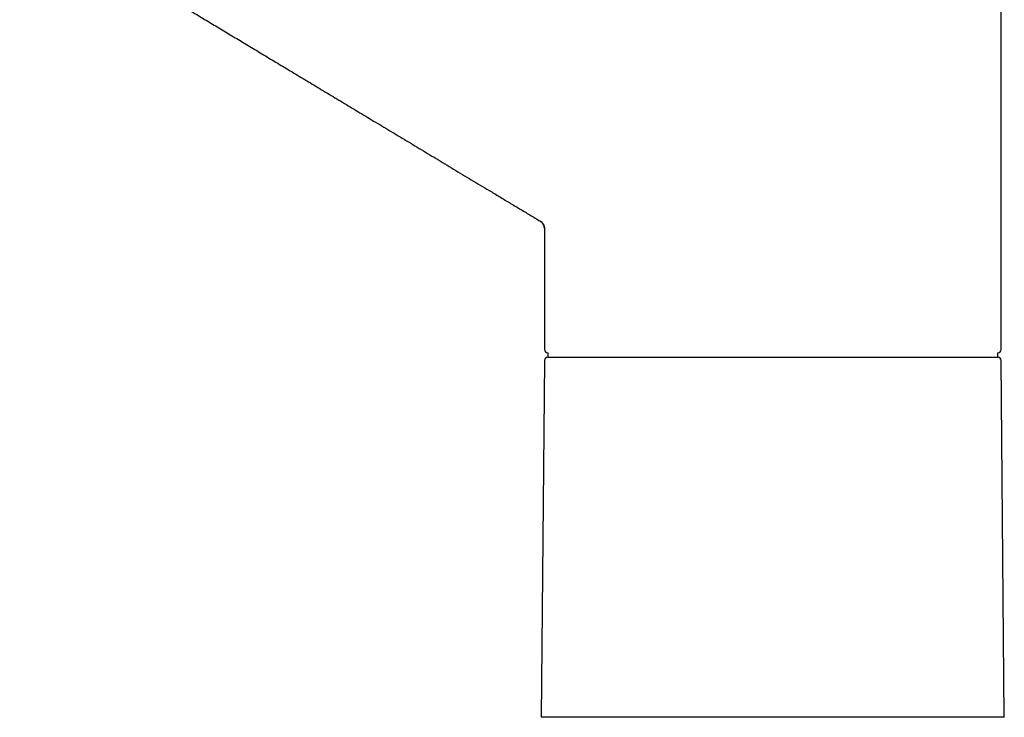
# Model space of a CAD drawing. Header units: millimetres. Extents: x 8 to 763, y 12 to 560.
# Tile 2 of 24: x 167 to 281, y 377 to 458. Entities that reach past the tile are written whole.
import ezdxf

# ---------------------------------------------------------------- set-up
doc = ezdxf.new("R2010")
doc.units = ezdxf.units.MM

msp = doc.modelspace()

# ---------------------------------------------------------------- linework, layer by layer
at = {"color": 7, "linetype": 'Continuous', "lineweight": 30}
for p, q in [((280.88, 419.61), (280.88, 464.26)), ((227.4, 434.49), (227.39, 434.49)), ((227.88, 433.63), (227.88, 419.61)), ((227.88, 418.32), (227.51, 376.91)), ((228.28, 419.21), (228.28, 418.71)), ((228.28, 418.71), (254.38, 418.71)), ((254.38, 418.71), (280.48, 418.71)), ((280.48, 418.71), (280.48, 419.21)), ((281.24, 376.91), (280.88, 418.32)), ((281.24, 376.91), (227.51, 376.91))]:
    msp.add_line(p, q, dxfattribs=at)
for centre, radius, start, end in [((226.88, 433.63), 1, 0, 59), ((228.28, 419.61), 0.4, 180, 269.5022), ((280.48, 419.61), 0.4, 270.4978, 0), ((228.28, 418.31), 0.4, 90, 179.5), ((280.48, 418.31), 0.4, 0.5, 90)]:
    msp.add_arc(centre, radius, start, end, dxfattribs=at)
for points, knots in [([(166.99, 470.82), (167.1, 470.75), (167.34, 470.61), (167.73, 470.37), (168.15, 470.12), (168.57, 469.87), (169.01, 469.61), (169.45, 469.34), (169.9, 469.07), (170.36, 468.79), (170.83, 468.51), (171.31, 468.22), (171.82, 467.92), (172.33, 467.61), (172.86, 467.29), (173.4, 466.96), (173.95, 466.64), (174.51, 466.3), (175.08, 465.96), (175.66, 465.6), (176.26, 465.25), (176.86, 464.88), (177.47, 464.51), (178.08, 464.15), (178.69, 463.78), (179.3, 463.42), (179.91, 463.05), (180.53, 462.67), (181.17, 462.29), (181.81, 461.91), (182.45, 461.52), (183.11, 461.12), (183.78, 460.72), (184.45, 460.32), (185.12, 459.91), (185.8, 459.5), (186.49, 459.09), (187.19, 458.67), (187.9, 458.24), (188.63, 457.8), (189.36, 457.36), (190.11, 456.92), (190.86, 456.47), (191.61, 456.01), (192.36, 455.56), (193.13, 455.1), (193.9, 454.63), (194.69, 454.16), (195.5, 453.67), (196.31, 453.18), (197.13, 452.69), (197.97, 452.19), (198.81, 451.68), (199.65, 451.17), (200.51, 450.66), (201.37, 450.14), (202.25, 449.61), (203.13, 449.08), (204.01, 448.55), (204.9, 448.02), (205.79, 447.48), (206.69, 446.94), (207.6, 446.39), (208.53, 445.83), (209.48, 445.27), (210.43, 444.69), (211.39, 444.12), (212.36, 443.53), (213.34, 442.94), (214.32, 442.35), (215.32, 441.75), (216.32, 441.15), (217.34, 440.54), (218.36, 439.92), (219.39, 439.3), (220.43, 438.68), (221.51, 438.03), (222.64, 437.35), (223.81, 436.64), (225, 435.93), (226.19, 435.21), (226.99, 434.73), (227.39, 434.49)], [0, 0, 0, 0, 0.005552, 0.012312, 0.019214, 0.026259, 0.033446, 0.040775, 0.048247, 0.055861, 0.063617, 0.071515, 0.079942, 0.088525, 0.097264, 0.106159, 0.115211, 0.124418, 0.133933, 0.143608, 0.153445, 0.163443, 0.173602, 0.183922, 0.1938, 0.203821, 0.213986, 0.224294, 0.234745, 0.24534, 0.256077, 0.266958, 0.277983, 0.28915, 0.300258, 0.311504, 0.322888, 0.334411, 0.346285, 0.358302, 0.370462, 0.382766, 0.395213, 0.407578, 0.420081, 0.432722, 0.445501, 0.458683, 0.47201, 0.48548, 0.499095, 0.512853, 0.526755, 0.540802, 0.554961, 0.569263, 0.583709, 0.598298, 0.613031, 0.62764, 0.642387, 0.657273, 0.672297, 0.68777, 0.703387, 0.719149, 0.735054, 0.751103, 0.767297, 0.783634, 0.800115, 0.816741, 0.83351, 0.850423, 0.867481, 0.884682, 0.902027, 0.921273, 0.940693, 0.960287, 0.980056, 1, 1, 1, 1]), ([(227.4, 434.49), (227.42, 434.48), (227.47, 434.45), (227.53, 434.39), (227.6, 434.33), (227.65, 434.27), (227.71, 434.2), (227.75, 434.13), (227.79, 434.05), (227.83, 433.97), (227.85, 433.88), (227.87, 433.8), (227.88, 433.72), (227.88, 433.66), (227.88, 433.63)], [0, 0, 0, 0, 0.08052, 0.162532, 0.245777, 0.329973, 0.414814, 0.499983, 0.585153, 0.669998, 0.754199, 0.837451, 0.919471, 1, 1, 1, 1])]:
    msp.add_open_spline(points, degree=3, knots=knots, dxfattribs=at)

doc.saveas('drawing.dxf')
